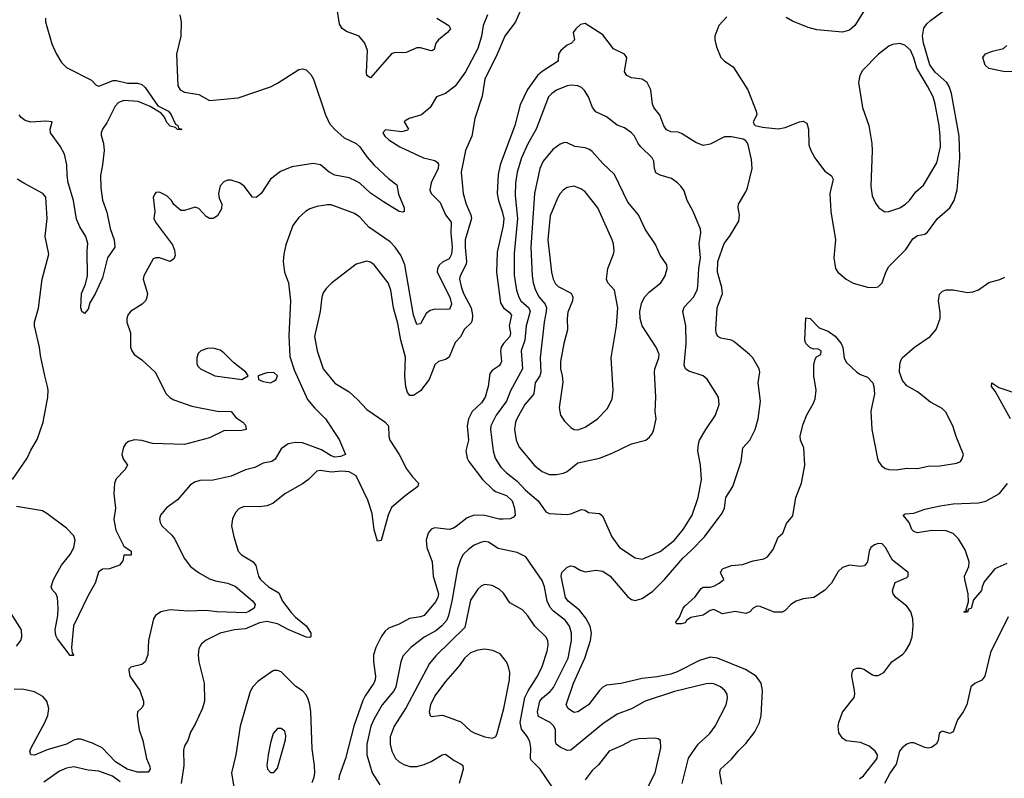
# Model space of a CAD drawing. Header units: inches. Extents: x 1682530 to 1839546, y 640742 to 791647.
# Tile 90 of 256: x 1721048 to 1726555, y 651919 to 656162. Entities that reach past the tile are written whole.
import ezdxf

# ---------------------------------------------------------------- set-up
doc = ezdxf.new("R2010")
doc.units = ezdxf.units.IN
doc.header["$MEASUREMENT"] = 0
doc.layers.add('B7625', color=7, linetype='Continuous')

msp = doc.modelspace()

# ---------------------------------------------------------------- linework, layer by layer
at = {"layer": 'B7625', "color": 5}
for points, elevation in [([(1725002.9, 656177.1), (1724958, 656130), (1724936.4, 656070), (1724935.8, 656050), (1724945.7, 656010), (1724970, 655950.7), (1724990, 655930.4), (1725038.6, 655898.6), (1725120.3, 655770), (1725166.7, 655650), (1725170.4, 655630), (1725150.8, 655590), (1725155.3, 655575.3), (1725162, 655570), (1725201.7, 655561.7), (1725290, 655552), (1725330, 655558.9), (1725410.4, 655590.4), (1725430, 655594), (1725450, 655584), (1725459.1, 655550), (1725462.7, 655462.7), (1725472.7, 655430), (1725496, 655390), (1725550, 655317.1), (1725588.7, 655288.7), (1725598.4, 655270), (1725579.7, 655190), (1725584.7, 655090), (1725611.1, 654930), (1725602.3, 654830), (1725611.7, 654770), (1725624.2, 654750), (1725670.2, 654710.2), (1725710, 654688.2), (1725790, 654666.2), (1725830, 654663.2), (1725850, 654668.5), (1725872.2, 654690), (1725892.3, 654750), (1725910, 654782.3), (1726004.1, 654875.9), (1726043.1, 654936.9), (1726070, 654955.8), (1726110, 654963.1), (1726126, 654974), (1726181.4, 655050), (1726250, 655110.2), (1726275.2, 655150), (1726291.7, 655210), (1726305.5, 655390), (1726302.2, 655510), (1726259.3, 655750), (1726247.6, 655787.6), (1726232.9, 655810), (1726168.4, 655868.3), (1726137.8, 655910), (1726102.7, 656030), (1726097.1, 656070), (1726105.4, 656114.6), (1726121.1, 656138.8), (1726141.9, 656158.1), (1726268.6, 656250)], 820), ([(1723664.9, 656190), (1723639.7, 656130), (1723630.2, 656070), (1723610, 656000.7), (1723542, 655870), (1723483, 655790), (1723430, 655749), (1723379.1, 655730), (1723343.8, 655670), (1723295.5, 655630), (1723226, 655610), (1723203.4, 655596.6), (1723199.1, 655590), (1723221.6, 655550), (1723216.5, 655543.5), (1723184.6, 655535.4), (1723093.7, 655546.3), (1723079.1, 655530), (1723090.6, 655510), (1723113.4, 655490), (1723174.9, 655450), (1723305.5, 655390), (1723370, 655375.2), (1723384.1, 655364.1), (1723390, 655353), (1723389.3, 655330), (1723349.4, 655250), (1723342, 655210), (1723349.5, 655189.5), (1723400.3, 655140.3), (1723428.9, 655070), (1723461.8, 655030), (1723458.7, 654970), (1723467, 654890), (1723462.5, 654850), (1723450, 654824.6), (1723413.6, 654806.4), (1723395.5, 654790), (1723384.2, 654770), (1723382.9, 654750), (1723453.1, 654610), (1723462.8, 654570), (1723455.6, 654550), (1723450, 654542.4), (1723439.3, 654540.7), (1723370, 654542.4), (1723344.3, 654535.7), (1723321.6, 654518.4), (1723290, 654461.6), (1723270, 654456.2), (1723250, 654509.2), (1723201.6, 654790), (1723181.4, 654841.4), (1723148.5, 654890), (1723120.2, 654920.2), (1723001.3, 655001.3), (1722950, 655057.2), (1722921.3, 655078.7), (1722790, 655125.5), (1722770, 655127), (1722710, 655117.2), (1722670, 655103.9), (1722646.7, 655090), (1722607, 655053), (1722574.9, 655010), (1722536.7, 654903.3), (1722524.9, 654850), (1722522, 654810), (1722528.1, 654750), (1722551.3, 654690), (1722562.6, 654590), (1722553.1, 654393.1), (1722558.5, 654278.5), (1722583.1, 654203.1), (1722658.2, 654038.2), (1722696.5, 653990), (1722757.7, 653930), (1722834, 653814), (1722870.4, 653730), (1722841.8, 653718.2), (1722810, 653715.2), (1722790, 653722.2), (1722736.7, 653756.7), (1722630, 653795.6), (1722590, 653797.8), (1722549.7, 653790.3), (1722510, 653761.8), (1722476.1, 653703.9), (1722458.8, 653690), (1722410, 653681.7), (1722362.7, 653657.3), (1722310, 653644.2), (1722230, 653609.2), (1722130, 653585.8), (1722056.1, 653583.9), (1722024.9, 653575), (1722002, 653558), (1721930, 653476.9), (1721869, 653431), (1721835.5, 653390), (1721830.4, 653370), (1721832.7, 653350), (1721843, 653330), (1721898.5, 653278.5), (1721916, 653256), (1721967.7, 653150), (1722003.6, 653103.6), (1722048.7, 653070), (1722110, 653034.5), (1722142.9, 653022.9), (1722209.6, 653009.6), (1722253.4, 652993.4), (1722352.4, 652910), (1722364.9, 652890), (1722359.5, 652870), (1722330, 652850.8), (1722310, 652845), (1722150.1, 652849.9), (1722090, 652856.7), (1721990, 652853), (1721890, 652860.5), (1721837.1, 652850), (1721807.6, 652830), (1721796.5, 652810), (1721768.5, 652690), (1721763.7, 652610), (1721750.4, 652570), (1721730, 652556.2), (1721670, 652540.9), (1721659.1, 652530), (1721658.5, 652521.5), (1721664.6, 652490), (1721719.6, 652410), (1721740.2, 652350), (1721739.7, 652330), (1721730, 652313.3), (1721707.2, 652290), (1721704.4, 652270), (1721715.2, 652190), (1721736.9, 652130), (1721756.5, 652030), (1721775.1, 651984.9), (1721778, 651970), (1721766.4, 651953.6), (1721707.1, 651952.9), (1721649.8, 651970), (1721584.4, 652010), (1721509.3, 652089.3), (1721455.4, 652115.4), (1721390, 652136.8), (1721370, 652137.6), (1721350, 652132.1), (1721310, 652108.9), (1721201.3, 652078.7), (1721130, 652048.7), (1721109.7, 652049.7), (1721104.7, 652070), (1721112.4, 652090), (1721188.9, 652231.1), (1721204.3, 652270), (1721209.9, 652310), (1721200.2, 652350), (1721176.6, 652376.6), (1721130, 652402.2), (1721070, 652415.3), (1721016.8, 652416.8)], 760), ([(1721944, 656190), (1721950.5, 656150), (1721948.4, 656070), (1721924.4, 655970), (1721932, 655792), (1721945.5, 655770), (1721970, 655757), (1722050, 655743.1), (1722110, 655710.4), (1722270, 655724.1), (1722450, 655787.2), (1722490, 655807.6), (1722610, 655883.6), (1722630, 655887.6), (1722650, 655881.1), (1722675.4, 655855.4), (1722691.5, 655830), (1722758.2, 655630), (1722781.4, 655581.4), (1722807.9, 655550), (1722862, 655502), (1722930, 655469.5), (1722950.1, 655450.1), (1722990, 655394.2), (1723030, 655348.4), (1723110, 655273.1), (1723157.6, 655237.6), (1723166.4, 655186.4), (1723197.7, 655110), (1723199.1, 655090), (1723190, 655084.7), (1723170, 655089.8), (1723083.4, 655143.4), (1723010, 655190.8), (1722950, 655247.1), (1722930, 655259.7), (1722890, 655277.4), (1722810, 655292.8), (1722779.7, 655310), (1722730, 655349.8), (1722690, 655358), (1722570, 655339.3), (1722507.1, 655312.9), (1722450.3, 655270), (1722399.3, 655190), (1722370, 655167.3), (1722350, 655169.5), (1722304.2, 655230), (1722277, 655250), (1722230, 655263.5), (1722210, 655264), (1722190, 655255.8), (1722170, 655232), (1722160.3, 655190), (1722164.2, 655164.2), (1722179.1, 655130), (1722175.9, 655104.1), (1722154.4, 655065.6), (1722130, 655049.2), (1722110, 655049.2), (1722090, 655061.2), (1722050, 655105.2), (1722030, 655113.2), (1721970, 655094), (1721950, 655094), (1721910, 655129), (1721897.2, 655150), (1721870, 655176), (1721830, 655197.2), (1721810, 655195.3), (1721804.7, 655190), (1721794.8, 655170), (1721802.8, 655090), (1721798.8, 655050), (1721806.8, 655030), (1721902.2, 654902.2), (1721913.6, 654873.6), (1721916.5, 654843.5), (1721910, 654823.7), (1721890, 654809.7), (1721830, 654829.7), (1721809.2, 654830.8), (1721794.9, 654825.1), (1721741.3, 654730), (1721738.7, 654710), (1721762.6, 654630), (1721757.4, 654602.6), (1721751.1, 654588.9), (1721732.4, 654570), (1721666.7, 654530), (1721652, 654510), (1721646.7, 654490), (1721647.9, 654470), (1721668, 654410), (1721666.9, 654330), (1721672.8, 654312.8), (1721688.8, 654290), (1721730, 654259.6), (1721806, 654190), (1721866.5, 654070), (1721887.8, 654047.8), (1721910, 654035.3), (1722010, 654000.9), (1722152.5, 653972.5), (1722230.3, 653970.3), (1722256.2, 653936.2), (1722296.3, 653910), (1722310, 653894), (1722314, 653870), (1722290, 653864.4), (1722190, 653862.2), (1722110, 653823.6), (1721970, 653786.6), (1721790, 653790.9), (1721730, 653807.7), (1721690, 653811.8), (1721656.9, 653803.1), (1721639.5, 653790), (1721627.6, 653770), (1721619.5, 653730), (1721626.4, 653706.4), (1721650.5, 653670), (1721636.7, 653643.3), (1721587, 653593), (1721578.9, 653570), (1721574.9, 653510), (1721583.1, 653430), (1721574.4, 653365.6), (1721585.8, 653305.8), (1721630, 653218), (1721671, 653190), (1721671.1, 653168.9), (1721670, 653166), (1721630, 653166), (1721624, 653136), (1721606, 653110), (1721550, 653089.7), (1721510, 653089.4), (1721488.8, 653071.2), (1721470.4, 653010), (1721430, 652940.9), (1721348.5, 652771.5), (1721337.6, 652650), (1721340.5, 652620.5), (1721350, 652606), (1721330, 652606), (1721259, 652699), (1721250, 652717.2), (1721246, 652750), (1721260.3, 652830), (1721262.8, 652870), (1721259.7, 652930), (1721250, 652952.7), (1721231.4, 652971.4), (1721224.2, 652990), (1721236.4, 653030), (1721281, 653110), (1721330, 653170.3), (1721350, 653208.8), (1721358.4, 653250), (1721350, 653275.4), (1721310, 653318.7), (1721200.4, 653400.4), (1721174.5, 653414.5), (1721030, 653438.8)], 740), ([(1721192.6, 656170), (1721191.2, 656150), (1721227.6, 656027.6), (1721252, 655972.1), (1721282, 655922), (1721310, 655894.9), (1721450, 655823), (1721475.5, 655795.5), (1721490, 655790.5), (1721570, 655822), (1721590, 655822), (1721650, 655806.4), (1721706.4, 655806.4), (1721730, 655799.6), (1721750, 655783.1), (1721820.9, 655680.9), (1721879.5, 655650), (1721895.8, 655630), (1721918.5, 655578.5), (1721933, 655570), (1721936, 655556), (1721954, 655550), (1721950, 655545.2), (1721930, 655547.6), (1721919.6, 655559.6), (1721890, 655567.1), (1721870, 655586.3), (1721856.8, 655616.8), (1721839.4, 655639.4), (1721777.1, 655677.1), (1721710, 655703.9), (1721630, 655709.2), (1721601.1, 655698.9), (1721581.9, 655678.1), (1721535.6, 655584.4), (1721510.3, 655549.7), (1721503.1, 655530), (1721503.9, 655516.1), (1721517.2, 655470), (1721519.8, 655430), (1721511.6, 655350), (1721499.3, 655290), (1721501.3, 655221.3), (1721511.8, 655151.8), (1721535.1, 655084.9), (1721553.5, 654993.5), (1721576.1, 654930), (1721579.6, 654890), (1721538.5, 654830), (1721510, 654717.2), (1721470, 654629.2), (1721440.9, 654579.1), (1721430, 654542), (1721410, 654519), (1721395.3, 654530), (1721389.2, 654550), (1721394, 654630), (1721416.6, 654683.4), (1721427.3, 654730), (1721425.1, 654870), (1721429.5, 654910), (1721417, 654950), (1721383.3, 655003.3), (1721365.4, 655045.4), (1721348.9, 655150), (1721318.3, 655250), (1721312.4, 655290), (1721311.7, 655350), (1721299.2, 655410), (1721274.9, 655454.9), (1721220.3, 655530), (1721218.4, 655550), (1721229.2, 655590), (1721194.5, 655594.5), (1721109.3, 655589.3), (1721078.4, 655598.4), (1721055.8, 655615.8), (1721045.3, 655630)], 720), ([(1723847, 656210), (1723821, 656150), (1723761.5, 656070), (1723719, 655970), (1723650.2, 655830), (1723635, 655735), (1723593.1, 655610), (1723576.8, 655510), (1723541.3, 655430), (1723516.2, 655310), (1723528.1, 655190), (1723545, 655130), (1723572.1, 655070), (1723574.9, 655050), (1723539.7, 654930), (1723538.7, 654890), (1723547.5, 654810), (1723544.8, 654795.3), (1723511.1, 654730), (1723508.7, 654710), (1723516.6, 654670), (1723530.9, 654630), (1723572.2, 654550), (1723579.7, 654510), (1723578.6, 654481.4), (1723573.1, 654466.9), (1723534.1, 654430), (1723514.4, 654390), (1723483.3, 654356.7), (1723450, 654273.5), (1723430, 654261.4), (1723390.2, 654249.8), (1723369.4, 654230.6), (1723338.2, 654150), (1723290, 654086.6), (1723250, 654059.7), (1723230, 654059.6), (1723216.2, 654076.2), (1723208.1, 654108.1), (1723202.9, 654170), (1723205.9, 654274.1), (1723180.3, 654370), (1723163.5, 654463.5), (1723139, 654550), (1723124.5, 654650), (1723108.3, 654690), (1723030, 654791.2), (1723010, 654806.3), (1722990, 654811.3), (1722930, 654793.6), (1722791.5, 654688.5), (1722761.3, 654658.7), (1722745.5, 654634.6), (1722736.9, 654610), (1722727.7, 654530), (1722697.6, 654390), (1722712.5, 654310), (1722745.7, 654210), (1722810, 654129.4), (1722890, 654081.2), (1722938, 654038), (1722990, 653981.7), (1723090, 653912.4), (1723110, 653890.6), (1723113, 653830), (1723118, 653810), (1723170, 653730.6), (1723211.8, 653650), (1723244.5, 653604.5), (1723278.6, 653570), (1723275.6, 653550), (1723202.4, 653497.6), (1723127.2, 653432.8), (1723107.9, 653390), (1723070, 653249.2), (1723050, 653245.2), (1723030, 653309.3), (1723019.4, 653399.3), (1722995.4, 653475.4), (1722930.4, 653610), (1722890, 653632.3), (1722850, 653636.4), (1722790, 653630.9), (1722730, 653639.8), (1722710, 653636.9), (1722662.3, 653590), (1722630, 653565.8), (1722530.8, 653509.2), (1722464.3, 653455.7), (1722430, 653443.2), (1722390, 653436.8), (1722301.6, 653438.4), (1722274.2, 653425.8), (1722254.4, 653405.6), (1722238, 653370), (1722233.4, 653330), (1722245.7, 653270), (1722270.3, 653190), (1722287.8, 653167.8), (1722352.8, 653130), (1722368.6, 653108.6), (1722383.2, 653050), (1722393.8, 653030), (1722439, 652990), (1722496.9, 652956.9), (1722518, 652910), (1722566.1, 652846.1), (1722590, 652819.8), (1722650, 652770.8), (1722665.7, 652750), (1722676.1, 652730), (1722675.3, 652710), (1722670, 652706.6), (1722650, 652708.4), (1722550, 652751.9), (1722490, 652783.5), (1722430, 652795.5), (1722390, 652788.1), (1722310, 652755.5), (1722250, 652748.5), (1722170, 652729.8), (1722090, 652690.9), (1722064.9, 652670), (1722050, 652644), (1722046, 652610), (1722050.3, 652569.7), (1722080.1, 652450), (1722081.5, 652350), (1722070, 652311.5), (1722030, 652222), (1722003.7, 652176.3), (1721988.5, 652130), (1721970, 652100.9), (1721963.2, 652076.8), (1721966, 651990), (1721951.2, 651888.8)], 780), ([(1723380.8, 656170), (1723447.7, 656130), (1723457.7, 656110), (1723440.9, 656090), (1723390.2, 656050), (1723376.3, 656030), (1723365.4, 655994.6), (1723357.3, 655990), (1723350, 655988.1), (1723290, 656004.3), (1723270, 656004.2), (1723210, 655979.4), (1723190, 655975.9), (1723150, 655978.2), (1723130, 655972.2), (1723010, 655837.4), (1722990, 655849.7), (1722986.7, 655866.7), (1722992.4, 655990), (1722978.4, 656030), (1722946.3, 656070), (1722876, 656096), (1722852, 656112), (1722836.2, 656136.2), (1722824.8, 656210)], 740), ([(1725770.2, 656210), (1725718.4, 656130), (1725690, 656103.7), (1725650, 656092.6), (1725506, 656105.9), (1725457.4, 656117.5), (1725370, 656152.8), (1725334.8, 656174.8)], 820), ([(1724974.5, 651885.5), (1724964.4, 651950), (1724968.2, 651970), (1725030, 652025.3), (1725068, 652072), (1725110, 652112.7), (1725160.6, 652179.4), (1725185.1, 652230), (1725195.4, 652270), (1725202, 652410), (1725194.8, 652450), (1725168, 652490), (1725108, 652528), (1724950, 652591.2), (1724910, 652596.7), (1724850, 652577.8), (1724726.1, 652513.9), (1724690, 652501.1), (1724613.3, 652486.7), (1724530, 652477.9), (1724410, 652448.8), (1724330, 652438.8), (1724310, 652428), (1724291.1, 652410), (1724230, 652330.6), (1724170, 652289.8), (1724150, 652286.6), (1724130, 652298), (1724115.4, 652310), (1724103.5, 652330), (1724144.8, 652450), (1724208.5, 652590), (1724240.2, 652690), (1724246.7, 652730), (1724239.4, 652770), (1724214.9, 652814.9), (1724178.7, 652858.7), (1724115.3, 652910), (1724100.2, 652930), (1724076, 653050), (1724079.7, 653070), (1724110, 653099.3), (1724130, 653108), (1724150, 653103.8), (1724182.7, 653082.8), (1724210, 653074), (1724270, 653082.4), (1724310, 653076.6), (1724350.1, 653050.1), (1724450, 652933.1), (1724470, 652919), (1724490, 652914), (1724530, 652924.2), (1724590, 652964.6), (1724653.6, 653030), (1724756.8, 653150), (1724806.1, 653193.9), (1724877.8, 653270), (1724977.8, 653402.2), (1724989.8, 653430), (1724997.4, 653490), (1725036.8, 653550), (1725082.8, 653690), (1725093.5, 653766.5), (1725131.8, 653810), (1725162.2, 653870), (1725178.7, 653930), (1725191.4, 654028.6), (1725178.2, 654130), (1725188.3, 654190), (1725184, 654210), (1725147.8, 654270), (1725129.6, 654290), (1725042.7, 654362.7), (1725029.8, 654369.8), (1724970, 654380.5), (1724952.3, 654390), (1724942.6, 654410), (1724941, 654430), (1724948.8, 654550), (1724979.8, 654630), (1724975.7, 654664.3), (1724951.8, 654750), (1724953.4, 654810), (1724989, 654910), (1725018.9, 654950), (1725070, 655034.8), (1725074.6, 655070), (1725067.3, 655110), (1725068.5, 655130), (1725110, 655198.4), (1725118.5, 655221.5), (1725144.3, 655330), (1725140.7, 655380.7), (1725120.9, 655470), (1725110, 655485.2), (1725094.2, 655494.2), (1725030, 655507.3), (1724990, 655506.6), (1724910, 655466), (1724870, 655459.1), (1724830, 655474.7), (1724750, 655525.6), (1724730, 655532.2), (1724690, 655535.3), (1724665.6, 655545.6), (1724650, 655567.8), (1724628, 655628), (1724594.7, 655670), (1724587.8, 655690), (1724577.2, 655770), (1724558.3, 655810), (1724530, 655828.6), (1724470, 655837.1), (1724443.1, 655850), (1724430.9, 655870), (1724443, 655950), (1724430, 655969.5), (1724370, 655998.5), (1724310, 656076.4), (1724210, 656140.4), (1724184.9, 656135.1), (1724158, 656110), (1724144.2, 656090), (1724150.3, 656049.7), (1724133.4, 656030), (1724110, 656019.8), (1724074, 655990), (1724062.2, 655970), (1724058.9, 655930), (1723970, 655872.7), (1723943.5, 655850), (1723888.5, 655771.5), (1723846.5, 655686.5), (1723816.4, 655570), (1723735.4, 655350), (1723723.6, 655296.4), (1723717.9, 655190), (1723725.3, 655150), (1723747, 655090), (1723755, 655050), (1723751.7, 655010), (1723718.9, 654861.1), (1723714.1, 654750), (1723737.8, 654577.8), (1723754.1, 654550), (1723785.5, 654525.5), (1723798.1, 654510), (1723785.4, 654450), (1723792.2, 654407.8), (1723789.6, 654390), (1723753.3, 654350), (1723741.4, 654330), (1723737.3, 654310), (1723742.8, 654250), (1723739.5, 654240.5), (1723730, 654226.3), (1723690, 654199.8), (1723677.9, 654182.1), (1723668.1, 654110), (1723651.8, 654050), (1723630, 654018.4), (1723577.8, 653970), (1723557.7, 653930), (1723550.9, 653890), (1723557.2, 653810), (1723543, 653750), (1723550.1, 653710.1), (1723559.3, 653690), (1723637, 653590), (1723693.9, 653533.9), (1723710, 653522.8), (1723770, 653499.8), (1723801.5, 653470), (1723815.9, 653430), (1723818.9, 653390), (1723810, 653378.7), (1723790.8, 653370), (1723752.7, 653367.3), (1723730, 653367.6), (1723650, 653388), (1723590, 653389.8), (1723550, 653376.5), (1723490, 653327), (1723470, 653316.5), (1723450, 653310.8), (1723370, 653320.4), (1723350, 653312.4), (1723331.6, 653290), (1723321.8, 653250), (1723324.6, 653210), (1723355.3, 653130), (1723360.9, 653050), (1723385.4, 652970), (1723389.6, 652950), (1723387.1, 652930), (1723374.1, 652905.9), (1723310.1, 652829.9), (1723290, 652821.7), (1723228.1, 652811.9), (1723170, 652781.4), (1723110, 652758.2), (1723090, 652740.4), (1723070.2, 652710), (1723039.8, 652650), (1723027.3, 652610), (1723027.1, 652570), (1723038.7, 652490), (1723036.8, 652470), (1723029.4, 652450), (1722980.1, 652379.9), (1722967, 652353), (1722917.6, 652210), (1722870.1, 652029.9), (1722835.2, 651930), (1722832.3, 651910)], 820), ([(1726649.7, 655869.7), (1726550, 655872.4), (1726468.5, 655888.4), (1726448.2, 655908.2), (1726435.1, 655950), (1726450, 655971.8), (1726490, 655986.7), (1726550, 656000.2), (1726570, 656016.9)], 780), ([(1721006.6, 653590), (1721089.8, 653710), (1721110, 653754), (1721146.2, 653813.8), (1721179.6, 653910), (1721204.8, 654050), (1721207.4, 654090), (1721204.2, 654110), (1721187.6, 654170), (1721163.5, 654283.5), (1721158.2, 654330), (1721129.8, 654450), (1721130.7, 654470), (1721152.1, 654547.9), (1721173.2, 654710), (1721209.8, 654850), (1721190.7, 654950), (1721201.6, 655050), (1721193.1, 655170), (1721176.3, 655190), (1721070, 655247.2), (1721033.6, 655270)], 740), ([(1725744.6, 651915.4), (1725767.8, 651932.2), (1725843.1, 652030), (1725845.7, 652050), (1725833.7, 652070), (1725798.6, 652098.6), (1725750, 652118.3), (1725670, 652128.7), (1725650, 652143.9), (1725630, 652173.2), (1725626.3, 652210), (1725629.2, 652230), (1725650.8, 652289.2), (1725715.3, 652370), (1725719.3, 652390), (1725717.2, 652410), (1725702, 652490), (1725703.7, 652510), (1725712.3, 652527.7), (1725730, 652534.9), (1725750, 652534), (1725770, 652528.4), (1725817.8, 652497.8), (1725830, 652492.9), (1725850, 652493.8), (1725880.5, 652510), (1725926.2, 652570), (1725987, 652613), (1726003.1, 652630), (1726026.9, 652670), (1726039.7, 652710), (1726045.7, 652770), (1726042.6, 652810), (1726032.6, 652850), (1726010, 652881.3), (1725949.2, 652930), (1725934, 652950), (1725929, 652970), (1725945.2, 653014.8), (1726010, 653042), (1726018, 653050), (1726018, 653070), (1725930, 653139.3), (1725889.7, 653210), (1725871.2, 653230), (1725850, 653232.7), (1725830, 653225.4), (1725808.8, 653210), (1725798.7, 653190), (1725790.4, 653129.6), (1725772.5, 653107.5), (1725750, 653102.9), (1725690, 653111.1), (1725650, 653097.2), (1725625, 653075), (1725589.3, 653010), (1725550, 652969), (1725490, 652929.8), (1725430, 652921.8), (1725390, 652908.9), (1725360.9, 652890), (1725330, 652856.4), (1725312, 652848), (1725268.7, 652848.7), (1725190, 652880.5), (1725170, 652882.4), (1725150, 652869.6), (1725131, 652849), (1725110, 652841.2), (1725050, 652852.3), (1724978.7, 652838.7), (1724930, 652863.7), (1724910, 652857.7), (1724870, 652831.7), (1724801, 652819), (1724777.9, 652802.1), (1724770, 652789.2), (1724750, 652782), (1724723, 652783), (1724716.3, 652790), (1724739.2, 652820.8), (1724759.5, 652870), (1724770, 652884.2), (1724825.5, 652934.5), (1724860, 652980), (1724870, 652987.2), (1724910, 652987.3), (1724930, 652994), (1724960.9, 653010), (1724986, 653030), (1724967.6, 653070), (1724979.6, 653090), (1725030, 653109.2), (1725090, 653114.2), (1725150, 653135.4), (1725210, 653146), (1725230, 653157.6), (1725261.8, 653198.2), (1725290, 653268), (1725315.8, 653290), (1725336.8, 653343.2), (1725372.6, 653387.4), (1725389.7, 653490), (1725421.6, 653570), (1725439.7, 653670), (1725432.9, 653767.1), (1725414.6, 653810), (1725413.6, 653833.6), (1725430, 653900.3), (1725450, 653952.4), (1725486.9, 654013.1), (1725498, 654042), (1725502.6, 654090), (1725489.8, 654170.2), (1725490, 654232), (1725496.6, 654263.4), (1725504.5, 654275.5), (1725528.7, 654290), (1725531.2, 654310), (1725510, 654320.7), (1725490, 654319.5), (1725470, 654326.6), (1725445.7, 654350), (1725439.2, 654370), (1725445.7, 654494.3), (1725470, 654490.3), (1725518.9, 654438.9), (1725570, 654420.6), (1725610, 654391.1), (1725643.2, 654350), (1725651.1, 654328.9), (1725659.1, 654270), (1725670, 654246.4), (1725730, 654190.5), (1725750, 654177.3), (1725790, 654162), (1725819.3, 654130), (1725826, 654110), (1725828.2, 654070), (1725808.2, 653971.8), (1725814, 653870), (1725846.7, 653706.7), (1725851.8, 653690), (1725870, 653663.8), (1725890, 653651), (1725910, 653645.1), (1725950, 653644), (1726010, 653654), (1726070, 653651.8), (1726130, 653664), (1726194.3, 653665.7), (1726290, 653680.7), (1726310, 653690.8), (1726318.3, 653701.7), (1726326.6, 653730), (1726285.6, 653830), (1726267.8, 653890), (1726227.6, 653967.6), (1726207.4, 653987.4), (1726142, 654022), (1726070, 654080.5), (1726010, 654114.5), (1725984.8, 654144.7), (1725969.7, 654190), (1725970, 654232), (1725973.6, 654250), (1725984.5, 654270), (1726052.3, 654330), (1726140.7, 654390), (1726173.3, 654430), (1726196, 654490), (1726196.2, 654523.8), (1726186.9, 654590), (1726192.9, 654627.1), (1726210, 654644.4), (1726230.2, 654650.2), (1726270, 654651.3), (1726350, 654635.8), (1726379.6, 654640.4), (1726410, 654651.7), (1726468.2, 654691.8), (1726530, 654708.9), (1726557.6, 654722.4)], 780), ([(1726590, 653929.7), (1726504.2, 654084.2), (1726482.7, 654110), (1726486, 654130), (1726523.8, 654103.8), (1726630, 654068.4)], 760), ([(1726570, 653119.7), (1726502.8, 653090), (1726443.1, 653016.9), (1726430.5, 652990), (1726427.7, 652970), (1726383.4, 652916.6), (1726370, 652869.4), (1726354.8, 652865.2), (1726348.9, 652848.9), (1726331.1, 652848.9), (1726330, 652846), (1726328.9, 652848.9), (1726334, 652854), (1726346, 652854), (1726342, 652862), (1726354, 652906), (1726353.2, 652950), (1726333.6, 653030), (1726333.3, 653050), (1726356.8, 653103.2), (1726359.3, 653130), (1726337, 653197), (1726298.6, 653258.6), (1726268.2, 653288.2), (1726230, 653303.6), (1726150, 653304.2), (1726070, 653291.6), (1726050, 653298.4), (1726038.4, 653310), (1726022.7, 653350), (1725989, 653390), (1726001.5, 653398.5), (1726050, 653402), (1726110, 653424.2), (1726196.4, 653443.6), (1726270, 653453.6), (1726410, 653459), (1726451.1, 653468.9), (1726528.5, 653511.5), (1726572.9, 653567.1)], 760), ([(1724752.8, 651890), (1724789.4, 652030.6), (1724842.2, 652110), (1724908.7, 652170), (1724937.4, 652210), (1724999.4, 652330), (1725006.6, 652366.6), (1725004.2, 652390), (1724992.3, 652410), (1724968, 652430), (1724930, 652446.6), (1724910, 652448.4), (1724887, 652447), (1724710, 652404), (1724546, 652350), (1724470, 652306.8), (1724390, 652278), (1724310, 652222.8), (1724130, 652076.8), (1724110, 652074), (1724070, 652092.5), (1724049.3, 652109.3), (1724044, 652124), (1724045.3, 652190), (1724035.8, 652210), (1724014.2, 652230), (1723950, 652264.8), (1723943.5, 652290), (1723957.7, 652350), (1723971.6, 652368.4), (1724015.5, 652404.5), (1724033.1, 652426.9), (1724115.9, 652590), (1724134.9, 652690), (1724133.5, 652730), (1724123.2, 652770), (1724100.6, 652800.6), (1724033.6, 652853.6), (1724014.7, 652874.7), (1723999, 652910), (1723982.7, 652990), (1723970, 653025.4), (1723878.2, 653158.2), (1723830, 653182.4), (1723725, 653205), (1723670, 653239.2), (1723650, 653243.8), (1723630, 653240.3), (1723590, 653222), (1723559.4, 653200.6), (1723529.2, 653170), (1723514.6, 653145.4), (1723496.8, 653090), (1723464.5, 652910), (1723447, 652830), (1723436.1, 652803.9), (1723408.3, 652771.7), (1723375.9, 652744.1), (1723310, 652708.3), (1723234.9, 652650), (1723190, 652601.3), (1723179, 652570), (1723152.5, 652430), (1723141.9, 652410), (1723076.1, 652330), (1723030, 652250.9), (1723012.3, 652210), (1722988.6, 652110), (1722989.5, 652050), (1723018.4, 651950), (1723062.7, 651882.7)], 840), ([(1724030, 651866.3), (1723959.8, 651970), (1723910, 652017.6), (1723904.4, 652030), (1723907.5, 652090), (1723901.9, 652121.9), (1723888.9, 652150), (1723854.4, 652194.4), (1723847, 652230), (1723873.7, 652370), (1723891.7, 652408.3), (1723944.9, 652490), (1723970, 652543.7), (1723998.2, 652630), (1724002.9, 652662.9), (1724001.1, 652690), (1723991.2, 652710), (1723930, 652769.7), (1723890, 652828.2), (1723861, 652861), (1723790, 652899.7), (1723753.8, 652953.8), (1723730, 652976.3), (1723690, 652996.9), (1723650, 653003.5), (1723630, 652995.8), (1723610, 652976.3), (1723570, 652915.6), (1723538.2, 652761.8), (1723375.9, 652604.1), (1723339.9, 652560.1), (1723210, 652314.2), (1723141.7, 652210), (1723119.4, 652150), (1723119.8, 652110), (1723130.2, 652070), (1723149.2, 652030), (1723170, 652011.4), (1723196.2, 651996.2), (1723230, 651985.4), (1723270, 651984.7), (1723310, 651995.6), (1723350, 652013), (1723410, 652049.2), (1723430, 652053.8), (1723477.7, 652017.7), (1723517.6, 651997.6), (1723525.7, 651990), (1723529.1, 651970), (1723506.7, 651890)], 860), ([(1721030, 652656.9), (1721053.6, 652690), (1721059.8, 652710), (1721057.6, 652750), (1721000.8, 652840.8)], 760), ([(1726577.6, 652822.4), (1726477.3, 652622.7), (1726445.7, 652490), (1726430, 652467.3), (1726390, 652449.6), (1726367, 652430), (1726344.9, 652330), (1726324.4, 652290), (1726293.8, 652246.2), (1726270, 652179.3), (1726250, 652169.5), (1726210, 652182.7), (1726201.6, 652178.4), (1726190.7, 652169.3), (1726185.3, 652130), (1726174.9, 652110), (1726148.2, 652091.8), (1726130, 652088), (1726110, 652090.9), (1726050, 652116.5), (1726030, 652116.2), (1726010, 652109), (1725983.2, 652090), (1725968.7, 652071.3), (1725950, 651997.7), (1725916.5, 651950), (1725884.2, 651890)], 780), ([(1722684, 651896), (1722695.4, 651924.6), (1722699, 651950), (1722697.3, 651990), (1722682.8, 652082.8), (1722676.4, 652290), (1722671.5, 652330), (1722661.7, 652361.7), (1722650, 652385.7), (1722630, 652407.4), (1722592.7, 652432.7), (1722510, 652513.7), (1722490, 652522.6), (1722470, 652521.1), (1722450, 652511.2), (1722380.1, 652459.9), (1722351.1, 652430), (1722336.4, 652403.6), (1722280.8, 652210), (1722257.6, 652050), (1722232.5, 651950), (1722245.6, 651870)], 820), ([(1724561, 651870), (1724602.6, 651950), (1724634.8, 652090), (1724632, 652130), (1724619.1, 652139.1), (1724602.5, 652142.5), (1724510, 652138.8), (1724470, 652129.8), (1724418.5, 652101.5), (1724344.6, 652070), (1724286, 651994), (1724250, 651962.4), (1724210.7, 651909.3)], 860), ([(1721610, 651899.4), (1721566.2, 651930), (1721490, 651959.5), (1721430, 651964.6), (1721350, 651982.6), (1721310, 651976.2), (1721270, 651958.9), (1721182.2, 651897.8)], 780)]:
    msp.add_lwpolyline(points, dxfattribs=dict(at, elevation=elevation))
for points, elevation in [([(1725970, 656028.4), (1725930, 656022.7), (1725910, 656013.7), (1725851.1, 655968.9), (1725762.7, 655877.4), (1725746.7, 655850), (1725738.7, 655810), (1725762.7, 655670), (1725798, 655570), (1725814, 655470), (1725816.9, 655430), (1725808, 655230), (1725816.5, 655176.5), (1725834.9, 655134.9), (1725853.4, 655110), (1725887.4, 655087.4), (1725910, 655088.7), (1725970, 655110.3), (1726002.4, 655130), (1726024, 655150), (1726060.7, 655199.3), (1726103.1, 655236.9), (1726178.6, 655361.4), (1726197.5, 655450), (1726197.3, 655510), (1726189.9, 655570), (1726169.3, 655690), (1726156.6, 655730), (1726126.4, 655790), (1726066.4, 655890), (1726048.9, 655948.9), (1726030, 655991.1), (1725998.7, 656018.7)], 840), ([(1724130, 655795.3), (1724110, 655791.9), (1724050, 655767.6), (1724023.6, 655750), (1724006.2, 655730), (1723936.8, 655550), (1723890, 655467.2), (1723855.1, 655390), (1723830.1, 655310), (1723820.6, 655250), (1723818.4, 655178.4), (1723832.8, 655050), (1723813.5, 654853.5), (1723813.8, 654733.8), (1723827.5, 654650), (1723839, 654610), (1723850.7, 654590), (1723896.4, 654550), (1723903.3, 654530), (1723881.3, 654450), (1723874.1, 654370), (1723853.1, 654310), (1723860.6, 654210), (1723793.9, 654086.1), (1723771.6, 654028.3), (1723712.1, 653950), (1723683.5, 653890), (1723681.3, 653870), (1723695.3, 653750), (1723707.3, 653710), (1723739.7, 653659.7), (1723769.6, 653629.6), (1723830, 653581.4), (1723876.8, 653530), (1723947.4, 653470), (1723990, 653408.9), (1724010, 653399.1), (1724110, 653395.2), (1724130, 653398.4), (1724190, 653423.1), (1724210, 653418), (1724230, 653406), (1724290, 653400.5), (1724306.9, 653386.9), (1724359.6, 653270), (1724403.1, 653210), (1724490, 653151.4), (1724530, 653145), (1724630, 653186.5), (1724709.8, 653250), (1724759.1, 653310), (1724808.5, 653390), (1724842.3, 653490), (1724861, 653590), (1724855.3, 653670), (1724840.7, 653750), (1724844.1, 653790), (1724850.8, 653810), (1724884.8, 653870), (1724940.5, 653950), (1724959.6, 654010), (1724957, 654050), (1724892.3, 654152.2), (1724870.8, 654170.8), (1724790, 654196), (1724771.3, 654210), (1724765.3, 654230), (1724776.5, 654350), (1724772.9, 654450), (1724757.2, 654530), (1724765.2, 654554.8), (1724817.4, 654610), (1724836.8, 654650), (1724841.5, 654670), (1724846, 654770), (1724854.9, 654830), (1724847.5, 654910), (1724857, 654970), (1724856, 654990), (1724815.5, 655090), (1724781.1, 655150), (1724764.9, 655204.9), (1724746.6, 655230), (1724728, 655250), (1724694.1, 655274.1), (1724630, 655293.1), (1724605.7, 655305.7), (1724598.2, 655330), (1724594.6, 655370), (1724585.6, 655390), (1724521.5, 655450), (1724506.4, 655470), (1724486.9, 655510), (1724470, 655529.7), (1724430, 655556.9), (1724390, 655572.8), (1724330, 655618.2), (1724270, 655646.2), (1724251.2, 655671.2), (1724228.8, 655730), (1724206.8, 655766.8), (1724190, 655782.6), (1724170, 655792.2)], 840), ([(1724094.3, 655474.3), (1724070, 655465.7), (1724030, 655435.6), (1723975, 655370), (1723957.1, 655330), (1723926.6, 655190), (1723905.9, 654890), (1723915.1, 654730), (1723920.6, 654690), (1723932.9, 654650), (1723952.6, 654610), (1723987.3, 654570), (1723993.7, 654550), (1723992.5, 654530), (1723981.6, 654470), (1723959.8, 654270), (1723962.7, 654190), (1723957.9, 654170), (1723930.1, 654129.9), (1723923.1, 654070), (1723918.5, 654061.5), (1723872.6, 654010), (1723828.8, 653930), (1723820.1, 653910), (1723814.6, 653870), (1723824.6, 653810), (1723842.3, 653770), (1723930, 653667.4), (1723970, 653634.9), (1724010, 653617.8), (1724050, 653617.3), (1724090, 653625.3), (1724110, 653634.6), (1724170, 653682.8), (1724290, 653710.2), (1724361.9, 653738.1), (1724470, 653790.3), (1724549.6, 653810.4), (1724570, 653826), (1724586.6, 653850), (1724595.1, 653870), (1724607, 653930), (1724602.4, 653970), (1724605.1, 654050), (1724598.4, 654190), (1724600.3, 654210), (1724623.1, 654270), (1724625.4, 654290), (1724610, 654327), (1724528.9, 654448.9), (1724517.7, 654490), (1724516.5, 654530), (1724525.4, 654574.6), (1724542.4, 654610), (1724570, 654640.3), (1724633.1, 654690), (1724658, 654730), (1724669.7, 654770), (1724667.6, 654790), (1724630, 654845.2), (1724604.4, 654904.4), (1724546.4, 654990), (1724508.9, 655070), (1724450, 655141.3), (1724375.5, 655295.5), (1724310, 655356.9), (1724250, 655425.4), (1724235.3, 655435.3), (1724210, 655444.7), (1724153.3, 655453.3), (1724110, 655473.3)], 860), ([(1724150, 655230.9), (1724110, 655223.9), (1724090, 655211), (1724070, 655189.7), (1724055.4, 655164.6), (1724015.4, 655064.6), (1724001.1, 654930), (1724021.7, 654750), (1724031.8, 654710), (1724045.3, 654685.3), (1724060.3, 654670), (1724133.2, 654633.2), (1724142.3, 654610), (1724139.7, 654590), (1724113.9, 654526.1), (1724110.2, 654490.2), (1724112.8, 654427.2), (1724092, 654350), (1724073.5, 654250), (1724073.5, 654210), (1724082.9, 654170), (1724085.1, 654134.9), (1724065.2, 653990), (1724073.4, 653950), (1724095.5, 653915.5), (1724130, 653881.3), (1724150, 653870.3), (1724170, 653867.8), (1724210, 653882), (1724279.7, 653930), (1724334.6, 653985.4), (1724361.2, 654038.8), (1724368.2, 654090), (1724356.2, 654270), (1724386, 654450), (1724394.2, 654550), (1724374.5, 654650), (1724338, 654690), (1724329.7, 654710), (1724336.8, 654770), (1724368.8, 654850), (1724372.7, 654870), (1724368.9, 654908.9), (1724361.5, 654930), (1724282.3, 655110), (1724210, 655198.9), (1724190, 655214.7)], 880), ([(1722130, 654324.2), (1722098, 654322), (1722061, 654310), (1722045.3, 654294.7), (1722038.4, 654270), (1722038.8, 654238.8), (1722044.4, 654224.4), (1722058.8, 654210), (1722138.8, 654170), (1722290, 654149.1), (1722325.2, 654170), (1722312.7, 654190), (1722243.9, 654243.9), (1722190, 654298.7), (1722170, 654312.8)], 760), ([(1722470, 654189), (1722430, 654186.6), (1722381, 654170), (1722384, 654150), (1722410, 654138), (1722450, 654130.6), (1722470, 654140.5), (1722482.7, 654150), (1722489, 654170)], 760), ([(1723650, 652641.4), (1723610, 652635), (1723570, 652620.3), (1723535.8, 652590), (1723507.2, 652550), (1723430, 652460.4), (1723370, 652379.1), (1723346.5, 652330), (1723338, 652290), (1723343.8, 652270), (1723350, 652263.8), (1723410, 652271.4), (1723430, 652266.5), (1723514.4, 652234.4), (1723570, 652184), (1723590, 652172.6), (1723650, 652151.3), (1723690, 652143.7), (1723709.7, 652150.3), (1723716.6, 652163.4), (1723755.4, 652310), (1723788.3, 652470), (1723789.8, 652509.8), (1723782.6, 652542.6), (1723769.8, 652569.9), (1723734.6, 652614.6), (1723694, 652634)], 880), ([(1722510, 652197.2), (1722490, 652197.2), (1722466, 652170), (1722450, 652118), (1722438, 652050), (1722430.7, 651990), (1722434, 651970), (1722450, 651950.8), (1722470, 651950.7), (1722490, 651976), (1722534.5, 652134.5), (1722535.8, 652155.8), (1722530, 652182)], 840)]:
    msp.add_lwpolyline(points, close=True, dxfattribs=dict(at, elevation=elevation))

doc.saveas('drawing.dxf')
